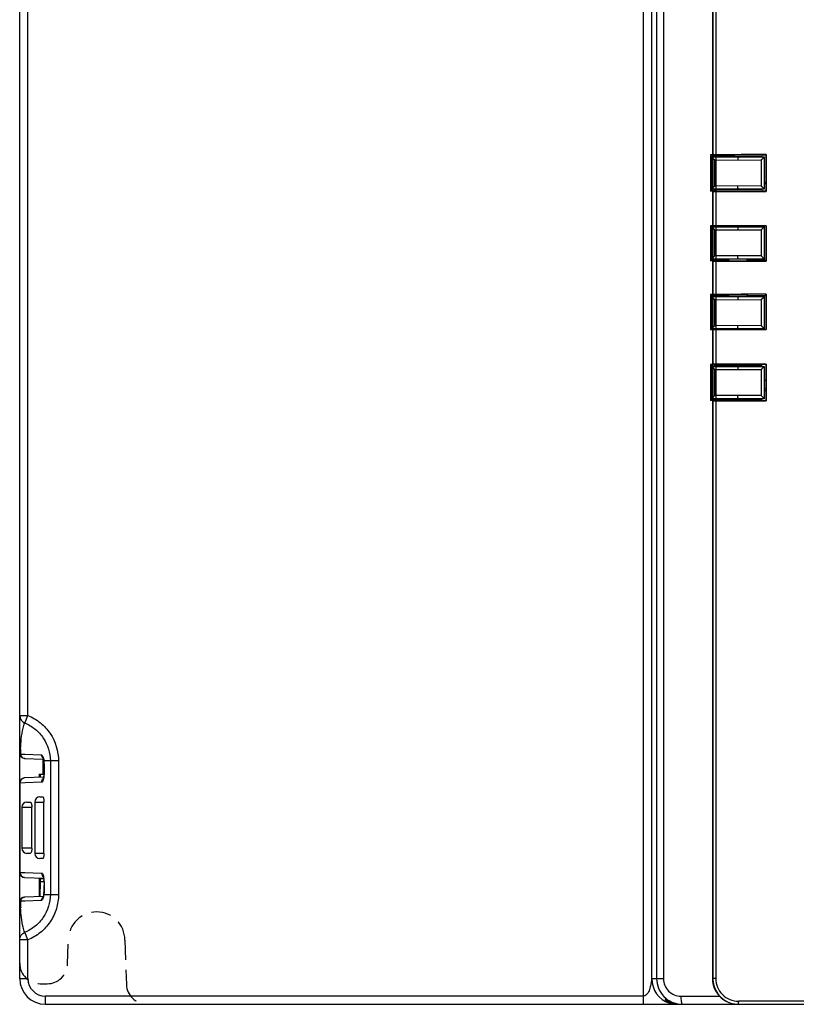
# Model space of a CAD drawing. Header units: millimetres. Extents: x 0 to 1105, y 0 to 772.
# Tile 35 of 58: x 83 to 159, y 451 to 547. Entities that reach past the tile are written whole.
import ezdxf

# ---------------------------------------------------------------- set-up
doc = ezdxf.new("R2010")
doc.units = ezdxf.units.MM
doc.header["$LTSCALE"] = 60.775
doc.linetypes.add('HIDDEN2', pattern=[4.7625, 3.175, -1.5875])
doc.layers.get('0').update_dxf_attribs({"linetype": 'CONTINUOUS'})
doc.layers.add('05_ALL_CURVES', color=7, linetype='CONTINUOUS')
doc.layers.add('07_ALL_FEATURES', color=7, linetype='CONTINUOUS')

# ---------------------------------------------------------------- blocks, each defined once
blk = doc.blocks.new('HOLE')
at = {"layer": '07_ALL_FEATURES', "color": 7, "linetype": 'HIDDEN2', "ltscale": 0.01}
for p, q in [((87.637, 463.569), (87.718, 465.889)), ((93.218, 465.889), (93.369, 461.569)), ((84.968, 461.639), (85.638, 461.639))]:
    blk.add_line(p, q, dxfattribs=at)
for centre, radius, start, end in [((90.468, 465.889), 2.75, 0, 180), ((84.968, 463.639), 2, 180, 270), ((85.638, 463.639), 2, 270, 358), ((95.368, 461.639), 2, 182, 270)]:
    blk.add_arc(centre, radius, start, end, dxfattribs=at)

msp = doc.modelspace()

# ---------------------------------------------------------------- linework, layer by layer
at = {"linetype": 'Continuous'}
for p, q in [((82.968, 453.355), (82.968, 642.231)), ((83.768, 478.983), (83.768, 642.223)), ((143.749, 450.855), (143.749, 642.223)), ((144.548, 453.355), (144.548, 642.234)), ((145.023, 640.741), (145.023, 453.355)), ((145.679, 640.741), (145.679, 453.355)), ((150.468, 639.8), (150.468, 453.355)), ((150.508, 639.143), (150.508, 453.355)), ((150.785, 639.143), (150.785, 453.355)), ((82.968, 478.983), (83.768, 478.983)), ((83.464, 478.244), (83.768, 478.983)), ((83.04, 475.219), (83.482, 475.205)), ((83.451, 474.806), (85.28, 474.742)), ((83.482, 475.205), (85.057, 475.156)), ((85.25, 473.255), (85.25, 474.733)), ((85.317, 474.572), (85.326, 474.501)), ((85.332, 474.555), (85.326, 474.501)), ((85.326, 474.501), (85.337, 474.391)), ((86.752, 474.555), (85.332, 474.555)), ((85.959, 474.555), (85.959, 461.555)), ((86.752, 474.555), (86.752, 461.555)), ((85.291, 472.968), (83.451, 472.904)), ((84.878, 473.255), (85.331, 473.255)), ((84.878, 473.255), (84.878, 472.954)), ((82.968, 472.404), (83.008, 472.404)), ((83.494, 472.422), (83.008, 472.404)), ((83.008, 463.705), (83.008, 472.404)), ((85.105, 472.479), (83.494, 472.422)), ((84.935, 471.055), (85.233, 471.055)), ((83.178, 470.055), (84.148, 470.055)), ((83.178, 470.055), (83.178, 466.055)), ((83.678, 470.555), (84.003, 470.555)), ((84.148, 466.055), (84.148, 470.055)), ((84.435, 470.555), (85.326, 470.555)), ((84.435, 470.555), (84.435, 465.555)), ((85.326, 465.555), (85.326, 470.555)), ((84.148, 466.055), (83.178, 466.055)), ((84.003, 465.555), (83.678, 465.555)), ((85.326, 465.555), (84.435, 465.555)), ((85.233, 465.055), (84.935, 465.055)), ((83.008, 463.705), (82.968, 463.705)), ((83.008, 463.705), (83.48, 463.688)), ((83.451, 463.206), (85.291, 463.141)), ((83.48, 463.688), (85.105, 463.631)), ((84.878, 463.156), (84.878, 461.354)), ((84.968, 463.154), (84.968, 463.085)), ((84.966, 462.795), (84.919, 461.355)), ((84.963, 462.854), (84.966, 462.855)), ((84.967, 462.82), (84.966, 462.795)), ((85.338, 462.795), (84.966, 462.795)), ((85.301, 463.085), (84.968, 463.085)), ((85.338, 462.782), (85.293, 461.418)), ((85.281, 461.368), (83.451, 461.304)), ((85.332, 461.555), (85.326, 461.609)), ((85.332, 461.555), (86.752, 461.555)), ((83.483, 460.904), (83.04, 460.89)), ((85.057, 460.954), (83.483, 460.904)), ((83.768, 457.127), (83.464, 457.866)), ((83.768, 457.127), (82.968, 457.127)), ((83.768, 453.355), (83.768, 457.127)), ((82.968, 453.355), (83.768, 453.355)), ((144.548, 453.355), (145.679, 453.355)), ((150.785, 453.355), (150.468, 453.355)), ((143.749, 451.655), (85.468, 451.655)), ((85.468, 450.855), (85.468, 451.655)), ((147.391, 451.655), (151.14, 451.655)), ((85.468, 450.855), (210.468, 450.855)), ((147.279, 450.865), (147.279, 450.855)), ((204.943, 451.155), (152.994, 451.155))]:
    msp.add_line(p, q, dxfattribs=at)
for points in [[(85.237, 474.862), (85.232, 474.869), (85.239, 474.855), (85.256, 474.817), (85.276, 474.757), (85.298, 474.675), (85.317, 474.572)], [(85.356, 474.023), (85.358, 473.84), (85.356, 473.666), (85.349, 473.502), (85.34, 473.352), (85.327, 473.216), (85.312, 473.096), (85.296, 472.994), (85.28, 472.911), (85.264, 472.849), (85.254, 472.817)], [(85.337, 474.391), (85.349, 474.209), (85.356, 474.023)], [(85.249, 463.307), (85.246, 463.313), (85.252, 463.299), (85.264, 463.26), (85.279, 463.199), (85.296, 463.118), (85.312, 463.018), (85.326, 462.901)], [(85.326, 462.901), (85.339, 462.768), (85.349, 462.622), (85.355, 462.463), (85.358, 462.293), (85.357, 462.115)], [(85.281, 461.37), (85.261, 461.305), (85.243, 461.262), (85.241, 461.258)], [(85.326, 461.609), (85.321, 461.563), (85.302, 461.456), (85.281, 461.37)], [(85.357, 462.115), (85.351, 461.933), (85.34, 461.753), (85.326, 461.609)]]:
    msp.add_lwpolyline(points, dxfattribs=at)
for centre, radius, start, end in [((83.767, 478.983), 0.799, 180.02058, 247.68656), ((107.627, 474.601), 24.594, 177.46581, 178.00427), ((83.468, 475.305), 0.5, 179.99746, 268.00094), ((109.865, 474.523), 26.834, 178.00313, 178.51358), ((83.564, 475.3), 0.53, 188.82889, 201.04646), ((85.559, 475.233), 0.508, 188.70108, 201.64971), ((83.491, 474.329), 1.855, 6.97639, 8.78958), ((80.359, 474.017), 5.002, 5.36081, 6.16922), ((79.456, 473.936), 5.908, 3.24443, 5.32951), ((78.248, 473.866), 7.119, 0.88733, 3.25446), ((83.468, 472.404), 0.5, 92, 180), ((83.466, 472.476), 0.428, 92.0464, 107.93644), ((80.759, 473.023), 4.212, 359.07093, 0.12293), ((84.935, 470.555), 0.5, 90, 180), ((83.678, 470.055), 0.5, 90, 180), ((83.678, 466.055), 0.5, 180, 270), ((84.935, 465.555), 0.5, 180, 270), ((83.468, 463.705), 0.5, 180, 268), ((56.288, 463.084), 28.68, 359.63471, 0.03285), ((80.237, 462.405), 5.124, 5.19514, 5.93877), ((79.574, 462.346), 5.79, 3.81568, 5.18364), ((83.468, 460.804), 0.5, 92, 179.99997), ((83.687, 461.746), 1.656, 346.48763, 349.70458), ((83.525, 461.775), 1.82, 349.69658, 353.03739), ((80.423, 462.086), 4.938, 353.82773, 354.44103), ((83.564, 460.809), 0.53, 158.95329, 171.17125), ((109.231, 461.569), 26.2, 181.48461, 181.65316), ((107.136, 461.498), 24.104, 181.62738, 182.96073), ((85.559, 460.877), 0.508, 158.35084, 171.29917), ((85.468, 453.355), 2.5, 180, 270), ((85.468, 453.355), 1.7, 180, 270), ((147.048, 453.354), 2.5, 179.98974, 251.97704), ((153, 453.355), 2.492, 180.01603, 189.01935), ((153.011, 453.359), 2.503, 189.053, 261.05457), ((147.28, 453.354), 2.5, 236.88249, 247.52426), ((147.049, 453.37), 2.515, 252.05468, 269.93451), ((147.282, 453.366), 2.511, 247.58878, 264.63734), ((147.279, 453.354), 2.499, 264.67095, 269.99626), ((147.441, 453.36), 2.505, 263.05302, 269.98537), ((147.535, 453.352), 2.497, 267.84375, 269.99495), ((153.016, 453.376), 2.521, 260.98829, 268.65782), ((152.957, 453.293), 2.438, 263.07993, 269.9955), ((153.015, 453.337), 2.482, 268.67291, 269.99587), ((157.112, 451.155), 4.118, 179.99733, 181.07704)]:
    msp.add_arc(centre, radius, start, end, dxfattribs=at)
for centre, major_axis, ratio, start_param, end_param in [((84.927, 472.956), (0, 0.3), 0.008731, 0.119733, 1.567599), ((84.927, 463.153), (0, 0.3), 0.008731, -4.709192, -3.141135), ((152.986, 453.355), (2.518, 0), 0.993045, -3.141593, -2.39383)]:
    msp.add_ellipse(centre, major_axis=major_axis, ratio=ratio, start_param=start_param, end_param=end_param, dxfattribs=at)
for points, knots in [([(83.768, 478.983), (84.203, 478.803), (85.028, 478.318), (86.304, 476.925), (86.752, 475.485), (86.752, 474.555)], [0, 0, 0, 0, 0.251341, 0.50263, 1, 1, 1, 1]), ([(83.056, 475.689), (83.087, 476.374), (83.149, 477.244), (83.39, 478.08), (83.464, 478.244)], [0, 0, 0, 0, 0.792436, 1, 1, 1, 1]), ([(83.464, 478.244), (83.826, 478.095), (84.516, 477.692), (85.582, 476.531), (85.959, 475.331), (85.959, 474.555)], [0, 0, 0, 0, 0.251343, 0.502601, 1, 1, 1, 1]), ([(82.968, 475.305), (82.968, 475.298), (82.978, 475.26), (83.013, 475.235), (83.04, 475.219)], [0, 0, 0, 0, 0.187254, 1, 1, 1, 1]), ([(83.069, 475.11), (83.095, 475.042), (83.176, 474.916), (83.306, 474.841), (83.374, 474.821)], [0, 0, 0, 0, 0.508776, 1, 1, 1, 1]), ([(85.057, 475.156), (85.066, 475.155), (85.113, 475.143), (85.145, 475.103), (85.167, 475.071)], [0, 0, 0, 0, 0.189993, 1, 1, 1, 1]), ([(85.167, 475.071), (85.184, 475.047), (85.264, 474.904), (85.303, 474.743), (85.324, 474.613)], [0, 0, 0, 0, 0.185553, 1, 1, 1, 1]), ([(85.366, 473.976), (85.368, 473.825), (85.365, 473.626), (85.354, 473.427), (85.351, 473.379)], [0, 0, 0, 0, 0.756924, 1, 1, 1, 1]), ([(83.023, 472.531), (83.042, 472.611), (83.116, 472.764), (83.259, 472.859), (83.334, 472.883)], [0, 0, 0, 0, 0.510804, 1, 1, 1, 1]), ([(84.971, 473.255), (84.976, 473.254), (84.965, 473.222), (84.975, 473.188), (84.969, 473.114), (84.971, 473.062), (84.971, 473.032)], [0, 0, 0, 0, 0.071857, 0.278256, 0.598665, 1, 1, 1, 1]), ([(85.326, 473.108), (85.322, 473.067), (85.303, 472.926), (85.276, 472.786), (85.247, 472.689)], [0, 0, 0, 0, 0.287972, 1, 1, 1, 1]), ([(85.351, 473.379), (85.347, 473.31), (85.339, 473.219), (85.329, 473.129), (85.326, 473.108)], [0, 0, 0, 0, 0.7604, 1, 1, 1, 1]), ([(85.247, 472.689), (85.23, 472.635), (85.206, 472.554), (85.136, 472.48), (85.105, 472.479)], [0, 0, 0, 0, 0.645882, 1, 1, 1, 1]), ([(85.233, 471.055), (85.258, 471.055), (85.294, 470.951), (85.305, 470.885), (85.311, 470.83)], [0, 0, 0, 0, 0.307013, 1, 1, 1, 1]), ([(85.311, 470.83), (85.314, 470.808), (85.323, 470.717), (85.326, 470.625), (85.326, 470.555)], [0, 0, 0, 0, 0.231688, 1, 1, 1, 1]), ([(84.003, 470.555), (84.01, 470.555), (84.051, 470.542), (84.071, 470.5), (84.085, 470.469)], [0, 0, 0, 0, 0.183093, 1, 1, 1, 1]), ([(84.085, 470.469), (84.096, 470.443), (84.137, 470.309), (84.148, 470.167), (84.148, 470.055)], [0, 0, 0, 0, 0.200297, 1, 1, 1, 1]), ([(84.148, 466.055), (84.148, 465.936), (84.131, 465.774), (84.077, 465.606), (84.025, 465.555), (84.003, 465.555)], [0, 0, 0, 0, 0.656691, 0.874665, 1, 1, 1, 1]), ([(85.326, 465.555), (85.326, 465.491), (85.323, 465.374), (85.303, 465.214), (85.284, 465.117), (85.251, 465.055), (85.233, 465.055)], [0, 0, 0, 0, 0.368322, 0.682695, 0.899172, 1, 1, 1, 1]), ([(83.451, 463.206), (83.334, 463.21), (83.091, 463.33), (83.007, 463.582), (83.008, 463.705)], [0, 0, 0, 0, 0.485545, 1, 1, 1, 1]), ([(85.105, 463.631), (85.134, 463.63), (85.199, 463.565), (85.281, 463.332), (85.316, 463.106), (85.334, 462.935)], [0, 0, 0, 0, 0.114, 0.316641, 1, 1, 1, 1]), ([(84.966, 462.863), (84.966, 462.861), (84.965, 462.859), (84.966, 462.855), (84.966, 462.855)], [0, 0, 0, 0, 0.745891, 1, 1, 1, 1]), ([(84.968, 463.101), (84.968, 463.074), (84.968, 462.995), (84.968, 462.915), (84.966, 462.863)], [0, 0, 0, 0, 0.339522, 1, 1, 1, 1]), ([(84.968, 463.101), (84.968, 463.073), (84.968, 462.979), (84.968, 462.885), (84.967, 462.82)], [0, 0, 0, 0, 0.300449, 1, 1, 1, 1]), ([(85.351, 462.731), (85.354, 462.684), (85.365, 462.488), (85.368, 462.293), (85.366, 462.145)], [0, 0, 0, 0, 0.243056, 1, 1, 1, 1]), ([(83.069, 460.999), (83.095, 461.068), (83.176, 461.193), (83.306, 461.269), (83.374, 461.288)], [0, 0, 0, 0, 0.508776, 1, 1, 1, 1]), ([(85.959, 461.555), (85.959, 460.779), (85.582, 459.578), (84.516, 458.418), (83.827, 458.015), (83.464, 457.866)], [0, 0, 0, 0, 0.497366, 0.748627, 1, 1, 1, 1]), ([(86.752, 461.555), (86.752, 461.085), (86.605, 460.139), (85.991, 458.848), (85.028, 457.79), (84.203, 457.306), (83.768, 457.127)], [0, 0, 0, 0, 0.249994, 0.500014, 0.749961, 1, 1, 1, 1]), ([(85.297, 461.359), (85.289, 461.329), (85.262, 461.228), (85.223, 461.13), (85.186, 461.067)], [0, 0, 0, 0, 0.296136, 1, 1, 1, 1]), ([(85.366, 462.145), (85.365, 462.098), (85.361, 461.919), (85.35, 461.739), (85.337, 461.607)], [0, 0, 0, 0, 0.259788, 1, 1, 1, 1]), ([(83.04, 460.89), (83.029, 460.884), (82.998, 460.863), (82.968, 460.83), (82.968, 460.804)], [0, 0, 0, 0, 0.332834, 1, 1, 1, 1]), ([(83.464, 457.866), (83.392, 458.024), (83.164, 458.806), (83.097, 459.618), (83.064, 460.253)], [0, 0, 0, 0, 0.214893, 1, 1, 1, 1]), ([(85.164, 461.034), (85.156, 461.022), (85.128, 460.987), (85.087, 460.955), (85.057, 460.954)], [0, 0, 0, 0, 0.324843, 1, 1, 1, 1]), ([(82.968, 457.127), (82.968, 457.282), (83.063, 457.599), (83.32, 457.807), (83.464, 457.866)], [0, 0, 0, 0, 0.499791, 1, 1, 1, 1]), ([(144.548, 453.355), (144.546, 453.355), (144.547, 453.343), (144.54, 453.324), (144.537, 453.28), (144.528, 453.227), (144.518, 453.147), (144.504, 453.044), (144.485, 452.918), (144.463, 452.792), (144.43, 452.624), (144.38, 452.416), (144.294, 452.171), (144.144, 451.873), (143.919, 451.655), (143.749, 451.655)], [0, 0, 0, 0, 0.00331, 0.01164, 0.0361, 0.06478, 0.095179, 0.158192, 0.222486, 0.28729, 0.352284, 0.482255, 0.611934, 0.741698, 1, 1, 1, 1]), ([(145.023, 453.355), (145.023, 453.036), (145.149, 452.391), (145.686, 451.573), (146.487, 451.015), (147.123, 450.868), (147.441, 450.857)], [0, 0, 0, 0, 0.250691, 0.500921, 0.750594, 1, 1, 1, 1]), ([(145.679, 453.355), (145.679, 453.131), (145.77, 452.68), (146.156, 452.115), (146.725, 451.741), (147.171, 451.655), (147.391, 451.655)], [0, 0, 0, 0, 0.251855, 0.502551, 0.751764, 1, 1, 1, 1]), ([(150.785, 453.355), (150.785, 453.068), (150.901, 452.487), (151.394, 451.756), (152.128, 451.268), (152.707, 451.155), (152.994, 451.155)], [0, 0, 0, 0, 0.250312, 0.500386, 0.750237, 1, 1, 1, 1]), ([(147.391, 451.655), (147.391, 451.565), (147.396, 451.396), (147.418, 451.165), (147.451, 450.993), (147.482, 450.897), (147.506, 450.87)], [0, 0, 0, 0, 0.336971, 0.636166, 0.864211, 1, 1, 1, 1]), ([(151.14, 451.655), (151.342, 451.438), (151.815, 451.079), (152.382, 450.907), (152.664, 450.873)], [0, 0, 0, 0, 0.51123, 1, 1, 1, 1]), ([(153.015, 450.855), (153.009, 450.855), (153.007, 450.886), (153, 450.922), (152.997, 450.995), (152.995, 451.047), (152.994, 451.077)], [0, 0, 0, 0, 0.077282, 0.28377, 0.601964, 1, 1, 1, 1])]:
    msp.add_open_spline(points, degree=3, knots=knots, dxfattribs=at)
for points in [[(83.374, 474.821), (83.408, 474.812), (83.443, 474.806), (83.478, 474.805)], [(85.087, 475.045), (85.119, 474.963), (85.176, 474.887), (85.246, 474.833)], [(85.105, 472.479), (85.105, 472.611), (85.164, 472.753), (85.26, 472.844)], [(83.008, 472.404), (83.009, 472.447), (83.014, 472.489), (83.023, 472.531)], [(85.105, 463.631), (85.105, 463.499), (85.164, 463.357), (85.26, 463.266)], [(83.374, 461.288), (83.408, 461.298), (83.443, 461.304), (83.478, 461.305)], [(85.087, 461.065), (85.119, 461.147), (85.176, 461.223), (85.246, 461.276)], [(85.186, 461.067), (85.179, 461.056), (85.172, 461.045), (85.164, 461.034)], [(145.886, 451.395), (146.241, 451.115), (146.689, 450.928), (147.138, 450.873)], [(145.914, 451.26), (145.904, 451.305), (145.895, 451.35), (145.886, 451.395)], [(146.201, 451.185), (146.102, 451.181), (145.998, 451.208), (145.914, 451.26)], [(147.506, 450.87), (147.514, 450.862), (147.524, 450.855), (147.534, 450.855)]]:
    msp.add_open_spline(points, degree=3, dxfattribs=at)
at = {"layer": '05_ALL_CURVES', "linetype": 'Continuous'}
for p, q in [((150.418, 530.23), (150.418, 533.38)), ((150.418, 533.38), (155.518, 533.38)), ((155.518, 533.38), (155.518, 530.23)), ((155.518, 530.23), (150.418, 530.23)), ((150.418, 523.43), (150.418, 526.58)), ((150.418, 526.58), (155.518, 526.58)), ((155.518, 526.58), (155.518, 523.43)), ((155.518, 523.43), (150.418, 523.43)), ((150.418, 516.63), (150.418, 519.78)), ((150.418, 519.78), (155.518, 519.78)), ((155.518, 519.78), (155.518, 516.63)), ((155.518, 516.63), (150.418, 516.63)), ((150.418, 509.83), (150.418, 512.98)), ((150.418, 512.98), (155.518, 512.98)), ((155.518, 512.98), (155.518, 509.83)), ((155.518, 509.83), (150.418, 509.83))]:
    msp.add_line(p, q, dxfattribs=at)
at = {"layer": '07_ALL_FEATURES', "linetype": 'Continuous'}
for p, q in [((150.468, 533.565), (150.259, 533.564)), ((150.291, 533.532), (150.259, 533.564)), ((150.259, 533.564), (150.259, 530.045)), ((150.615, 533.533), (150.291, 533.532)), ((150.291, 533.532), (150.291, 530.077)), ((150.418, 533.357), (152.968, 533.38)), ((150.418, 530.253), (150.418, 533.357)), ((150.508, 533.585), (150.468, 533.565)), ((150.694, 533.455), (150.615, 533.533)), ((155.243, 533.455), (150.694, 533.455)), ((151.068, 533.363), (151.068, 533.455)), ((152.968, 533.38), (155.518, 533.357)), ((154.868, 533.455), (154.868, 533.363)), ((155.243, 533.455), (155.339, 533.551)), ((155.518, 533.357), (155.518, 530.252)), ((155.665, 533.552), (155.709, 533.596)), ((155.665, 533.552), (155.665, 530.058)), ((155.709, 533.596), (155.709, 530.014)), ((150.368, 532.805), (150.291, 532.804)), ((150.418, 532.804), (150.368, 532.805)), ((150.695, 533.06), (152.947, 533.08)), ((150.695, 530.549), (150.695, 533.06)), ((152.947, 533.08), (155.199, 533.06)), ((155.199, 533.06), (155.199, 530.549)), ((150.368, 530.077), (150.368, 530.507)), ((152.968, 530.23), (150.418, 530.252)), ((152.947, 530.53), (150.695, 530.549)), ((150.968, 530.155), (150.968, 530.247)), ((151.068, 530.155), (151.068, 530.246)), ((155.199, 530.549), (152.947, 530.53)), ((155.518, 530.252), (152.968, 530.23)), ((154.868, 530.246), (154.868, 530.155)), ((154.968, 530.155), (154.968, 530.247)), ((150.291, 530.077), (150.259, 530.045)), ((150.468, 530.045), (150.259, 530.045)), ((150.615, 530.076), (150.291, 530.077)), ((150.508, 530.025), (150.468, 530.045)), ((150.468, 530.045), (150.468, 526.655)), ((150.508, 530.025), (150.508, 526.655)), ((150.694, 530.155), (150.615, 530.076)), ((150.694, 530.155), (155.243, 530.155)), ((150.785, 530.02), (150.785, 526.655)), ((155.243, 530.155), (155.339, 530.058)), ((155.665, 530.058), (155.709, 530.014)), ((150.259, 526.655), (150.259, 523.245)), ((155.709, 526.655), (150.259, 526.655)), ((150.368, 526.655), (150.368, 523.355)), ((150.418, 526.557), (152.968, 526.58)), ((150.418, 523.453), (150.418, 526.557)), ((150.968, 526.562), (150.968, 526.655)), ((152.968, 526.58), (155.518, 526.557)), ((154.968, 526.562), (154.968, 526.655)), ((155.518, 526.557), (155.518, 523.452)), ((155.568, 523.355), (155.568, 526.655)), ((155.709, 526.655), (155.709, 523.214)), ((150.695, 526.26), (152.947, 526.28)), ((150.695, 523.749), (150.695, 526.26)), ((152.947, 526.28), (155.199, 526.26)), ((155.199, 526.26), (155.199, 523.749)), ((152.947, 523.73), (150.695, 523.749)), ((155.199, 523.749), (152.947, 523.73)), ((150.259, 523.245), (150.368, 523.355)), ((150.468, 523.245), (150.259, 523.245)), ((150.368, 523.355), (152.043, 523.355)), ((152.968, 523.43), (150.418, 523.452)), ((150.508, 523.225), (150.468, 523.245)), ((150.468, 523.245), (150.468, 519.965)), ((150.508, 523.225), (150.508, 519.985)), ((150.785, 523.22), (150.785, 519.99)), ((150.968, 523.355), (150.968, 523.447)), ((152.13, 523.267), (152.043, 523.355)), ((152.13, 523.267), (153.806, 523.267)), ((155.518, 523.452), (152.968, 523.43)), ((153.806, 523.267), (153.894, 523.355)), ((153.894, 523.355), (155.568, 523.355)), ((154.968, 523.355), (154.968, 523.447)), ((155.709, 523.214), (155.568, 523.355)), ((150.468, 519.965), (150.259, 519.964)), ((150.259, 519.964), (150.368, 519.855)), ((150.259, 519.964), (150.259, 516.555)), ((150.368, 519.855), (150.368, 516.555)), ((152.043, 519.855), (150.368, 519.855)), ((150.418, 519.757), (152.968, 519.78)), ((150.418, 516.653), (150.418, 519.757)), ((150.508, 519.985), (150.468, 519.965)), ((150.968, 519.855), (150.968, 519.762)), ((152.13, 519.942), (152.043, 519.855)), ((152.13, 519.942), (153.806, 519.942)), ((152.968, 519.78), (155.518, 519.757)), ((153.806, 519.942), (153.894, 519.855)), ((155.568, 519.855), (153.894, 519.855)), ((154.968, 519.855), (154.968, 519.762)), ((155.518, 519.757), (155.518, 516.652)), ((155.709, 519.996), (155.568, 519.855)), ((155.568, 516.555), (155.568, 519.855)), ((155.709, 519.996), (155.709, 516.555)), ((150.695, 519.46), (152.947, 519.48)), ((150.695, 516.949), (150.695, 519.46)), ((152.947, 519.48), (155.199, 519.46)), ((155.199, 519.46), (155.199, 516.949)), ((152.947, 516.93), (150.695, 516.949)), ((155.199, 516.949), (152.947, 516.93)), ((150.259, 516.555), (155.709, 516.555)), ((152.968, 516.63), (150.418, 516.652)), ((150.468, 516.555), (150.468, 513.165)), ((150.508, 516.555), (150.508, 513.185)), ((150.785, 516.555), (150.785, 513.19)), ((150.968, 516.647), (150.968, 516.555)), ((155.518, 516.652), (152.968, 516.63)), ((154.968, 516.647), (154.968, 516.555)), ((150.468, 513.165), (150.259, 513.164)), ((150.291, 513.132), (150.259, 513.164)), ((150.259, 513.164), (150.259, 509.645)), ((150.615, 513.133), (150.291, 513.132)), ((150.291, 513.132), (150.291, 509.677)), ((150.368, 512.702), (150.368, 513.132)), ((150.418, 512.957), (152.968, 512.98)), ((150.508, 513.185), (150.468, 513.165)), ((150.694, 513.055), (150.615, 513.133)), ((155.243, 513.055), (150.694, 513.055)), ((150.968, 513.055), (150.968, 512.962)), ((151.068, 512.963), (151.068, 513.055)), ((152.968, 512.98), (155.518, 512.957)), ((154.868, 513.055), (154.868, 512.963)), ((154.968, 513.055), (154.968, 512.962)), ((155.243, 513.055), (155.339, 513.151)), ((155.665, 513.152), (155.709, 513.196)), ((155.665, 513.152), (155.665, 509.658)), ((155.709, 513.196), (155.709, 509.614)), ((150.418, 509.853), (150.418, 512.957)), ((150.695, 512.66), (152.947, 512.68)), ((150.695, 510.149), (150.695, 512.66)), ((152.947, 512.68), (155.199, 512.66)), ((155.199, 512.66), (155.199, 510.149)), ((155.518, 512.957), (155.518, 509.852)), ((155.665, 511.607), (155.518, 511.607)), ((150.291, 510.405), (150.368, 510.405)), ((150.368, 510.405), (150.418, 510.405)), ((152.947, 510.13), (150.695, 510.149)), ((155.199, 510.149), (152.947, 510.13)), ((155.518, 510.807), (155.665, 510.807)), ((155.665, 510.607), (155.518, 510.607)), ((150.291, 509.677), (150.259, 509.645)), ((150.468, 509.645), (150.259, 509.645)), ((150.615, 509.676), (150.291, 509.677)), ((152.968, 509.83), (150.418, 509.852)), ((150.508, 509.625), (150.468, 509.645)), ((150.694, 509.755), (150.615, 509.676)), ((150.694, 509.755), (155.243, 509.755)), ((151.068, 509.755), (151.068, 509.846)), ((155.518, 509.852), (152.968, 509.83)), ((154.868, 509.846), (154.868, 509.755)), ((155.243, 509.755), (155.339, 509.658)), ((155.665, 509.658), (155.709, 509.614))]:
    msp.add_line(p, q, dxfattribs=at)
for centre, radius, start, end in [((150.668, 530.507), 0.3, 146.63754, 180), ((152.968, 532.355), 3.041, 223.90186, 226.4821), ((152.968, 532.355), 3.041, 313.5179, 315.81638), ((152.968, 532.355), 3.041, 327.21976, 332.56902), ((150.668, 526.302), 0.3, 180, 213.36246), ((150.668, 523.707), 0.3, 146.63754, 180), ((150.668, 519.502), 0.3, 180, 213.36246), ((150.668, 516.907), 0.3, 146.63754, 180), ((150.668, 512.702), 0.3, 180, 213.36246)]:
    msp.add_arc(centre, radius, start, end, dxfattribs=at)
for centre, major_axis, start_param, end_param in [((150.808, 533.584), (0.3, 0), 1.647041, 3.106686), ((178.968, 527.15), (370, 0), 1.6337, 1.647041), ((178.968, 527.15), (367.5, 0), 1.634248, 1.635137), ((150.808, 530.025), (0.3, 0), -3.106686, -1.647041), ((178.968, 536.46), (370, 0), -1.647041, -1.6337), ((178.968, 536.46), (367.5, 0), -1.635137, -1.634248), ((150.808, 523.225), (0.3, 0), -3.106686, -1.647041), ((178.968, 529.66), (370, 0), -1.647041, -1.6337), ((150.808, 519.984), (0.3, 0), 1.647041, 3.106686), ((178.968, 513.55), (370, 0), 1.6337, 1.647041), ((150.808, 513.184), (0.3, 0), 1.647041, 3.106686), ((178.968, 506.75), (370, 0), 1.6337, 1.647041), ((178.968, 506.75), (367.5, 0), 1.634248, 1.635137), ((150.808, 509.625), (0.3, 0), -3.106686, -1.647041), ((178.968, 516.06), (370, 0), -1.647041, -1.6337), ((178.968, 516.06), (367.5, 0), -1.635137, -1.634248)]:
    msp.add_ellipse(centre, major_axis=major_axis, ratio=0.017455, start_param=start_param, end_param=end_param, dxfattribs=at)
for points, knots in [([(150.418, 533.357), (150.418, 533.355), (150.421, 533.351), (150.426, 533.343), (150.436, 533.332), (150.452, 533.312), (150.479, 533.283), (150.515, 533.244), (150.557, 533.201), (150.617, 533.139), (150.663, 533.092), (150.695, 533.06)], [0, 0, 0, 0, 0.01214, 0.036398, 0.071639, 0.116451, 0.228716, 0.362631, 0.51098, 0.668844, 1, 1, 1, 1]), ([(152.968, 533.38), (152.966, 533.38), (152.962, 533.369), (152.959, 533.354), (152.956, 533.326), (152.953, 533.289), (152.95, 533.244), (152.948, 533.174), (152.947, 533.118), (152.947, 533.08)], [0, 0, 0, 0, 0.023345, 0.081245, 0.17371, 0.297619, 0.448249, 0.619975, 1, 1, 1, 1]), ([(155.199, 533.06), (155.232, 533.093), (155.283, 533.143), (155.349, 533.206), (155.395, 533.251), (155.438, 533.291), (155.47, 533.32), (155.491, 533.338), (155.503, 533.348), (155.512, 533.354), (155.516, 533.358), (155.518, 533.357)], [0, 0, 0, 0, 0.325125, 0.482634, 0.632173, 0.768415, 0.883292, 0.929045, 0.964682, 0.988725, 1, 1, 1, 1]), ([(150.695, 530.549), (150.663, 530.518), (150.617, 530.471), (150.557, 530.409), (150.515, 530.366), (150.479, 530.327), (150.452, 530.298), (150.436, 530.278), (150.426, 530.267), (150.421, 530.259), (150.418, 530.255), (150.418, 530.253)], [0, 0, 0, 0, 0.331156, 0.48902, 0.637369, 0.771284, 0.883549, 0.928361, 0.963602, 0.98786, 1, 1, 1, 1]), ([(152.968, 530.23), (152.966, 530.23), (152.962, 530.24), (152.959, 530.255), (152.956, 530.284), (152.953, 530.32), (152.95, 530.365), (152.948, 530.436), (152.947, 530.491), (152.947, 530.53)], [0, 0, 0, 0, 0.023547, 0.081585, 0.174122, 0.298038, 0.44862, 0.62025, 1, 1, 1, 1]), ([(155.518, 530.252), (155.516, 530.252), (155.512, 530.255), (155.503, 530.261), (155.491, 530.271), (155.47, 530.29), (155.438, 530.319), (155.395, 530.359), (155.349, 530.403), (155.283, 530.467), (155.232, 530.516), (155.199, 530.549)], [0, 0, 0, 0, 0.011275, 0.035318, 0.070955, 0.116708, 0.231585, 0.367827, 0.517366, 0.674875, 1, 1, 1, 1]), ([(150.418, 526.557), (150.418, 526.555), (150.421, 526.551), (150.426, 526.543), (150.436, 526.532), (150.452, 526.512), (150.479, 526.483), (150.515, 526.444), (150.557, 526.401), (150.617, 526.339), (150.663, 526.292), (150.695, 526.26)], [0, 0, 0, 0, 0.01214, 0.036398, 0.071639, 0.116451, 0.228716, 0.362631, 0.51098, 0.668844, 1, 1, 1, 1]), ([(152.968, 526.58), (152.966, 526.58), (152.962, 526.569), (152.959, 526.554), (152.956, 526.526), (152.953, 526.489), (152.95, 526.444), (152.948, 526.374), (152.947, 526.318), (152.947, 526.28)], [0, 0, 0, 0, 0.023345, 0.081245, 0.17371, 0.297619, 0.448249, 0.619975, 1, 1, 1, 1]), ([(155.199, 526.26), (155.232, 526.293), (155.283, 526.343), (155.349, 526.406), (155.395, 526.451), (155.438, 526.491), (155.47, 526.52), (155.491, 526.538), (155.503, 526.548), (155.512, 526.554), (155.516, 526.558), (155.518, 526.557)], [0, 0, 0, 0, 0.325125, 0.482634, 0.632173, 0.768415, 0.883292, 0.929045, 0.964682, 0.988725, 1, 1, 1, 1]), ([(150.695, 523.749), (150.663, 523.718), (150.617, 523.671), (150.557, 523.609), (150.515, 523.566), (150.479, 523.527), (150.452, 523.498), (150.436, 523.478), (150.426, 523.467), (150.421, 523.459), (150.418, 523.455), (150.418, 523.453)], [0, 0, 0, 0, 0.331156, 0.48902, 0.637369, 0.771284, 0.883549, 0.928361, 0.963602, 0.98786, 1, 1, 1, 1]), ([(152.968, 523.43), (152.966, 523.43), (152.962, 523.44), (152.959, 523.455), (152.956, 523.484), (152.953, 523.52), (152.95, 523.565), (152.948, 523.636), (152.947, 523.691), (152.947, 523.73)], [0, 0, 0, 0, 0.023547, 0.081585, 0.174122, 0.298038, 0.44862, 0.62025, 1, 1, 1, 1]), ([(155.518, 523.452), (155.516, 523.452), (155.512, 523.455), (155.503, 523.461), (155.491, 523.471), (155.47, 523.49), (155.438, 523.519), (155.395, 523.559), (155.349, 523.603), (155.283, 523.667), (155.232, 523.716), (155.199, 523.749)], [0, 0, 0, 0, 0.011275, 0.035318, 0.070955, 0.116708, 0.231585, 0.367827, 0.517366, 0.674875, 1, 1, 1, 1]), ([(150.418, 519.757), (150.418, 519.755), (150.421, 519.751), (150.426, 519.743), (150.436, 519.732), (150.452, 519.712), (150.479, 519.683), (150.515, 519.644), (150.557, 519.601), (150.617, 519.539), (150.663, 519.492), (150.695, 519.46)], [0, 0, 0, 0, 0.01214, 0.036398, 0.071639, 0.116451, 0.228716, 0.362631, 0.51098, 0.668844, 1, 1, 1, 1]), ([(152.968, 519.78), (152.966, 519.78), (152.962, 519.769), (152.959, 519.754), (152.956, 519.726), (152.953, 519.689), (152.95, 519.644), (152.948, 519.574), (152.947, 519.518), (152.947, 519.48)], [0, 0, 0, 0, 0.023345, 0.081245, 0.17371, 0.297619, 0.448249, 0.619975, 1, 1, 1, 1]), ([(155.199, 519.46), (155.232, 519.493), (155.283, 519.543), (155.349, 519.606), (155.395, 519.651), (155.438, 519.691), (155.47, 519.72), (155.491, 519.738), (155.503, 519.748), (155.512, 519.754), (155.516, 519.758), (155.518, 519.757)], [0, 0, 0, 0, 0.325125, 0.482634, 0.632173, 0.768415, 0.883292, 0.929045, 0.964682, 0.988725, 1, 1, 1, 1]), ([(150.695, 516.949), (150.663, 516.918), (150.617, 516.871), (150.557, 516.809), (150.515, 516.766), (150.479, 516.727), (150.452, 516.698), (150.436, 516.678), (150.426, 516.667), (150.421, 516.659), (150.418, 516.655), (150.418, 516.653)], [0, 0, 0, 0, 0.331156, 0.48902, 0.637369, 0.771284, 0.883549, 0.928361, 0.963602, 0.98786, 1, 1, 1, 1]), ([(152.968, 516.63), (152.966, 516.63), (152.962, 516.64), (152.959, 516.655), (152.956, 516.684), (152.953, 516.72), (152.95, 516.765), (152.948, 516.836), (152.947, 516.891), (152.947, 516.93)], [0, 0, 0, 0, 0.023547, 0.081585, 0.174122, 0.298038, 0.44862, 0.62025, 1, 1, 1, 1]), ([(155.518, 516.652), (155.516, 516.652), (155.512, 516.655), (155.503, 516.661), (155.491, 516.671), (155.47, 516.69), (155.438, 516.719), (155.395, 516.759), (155.349, 516.803), (155.283, 516.867), (155.232, 516.916), (155.199, 516.949)], [0, 0, 0, 0, 0.011275, 0.035318, 0.070955, 0.116708, 0.231585, 0.367827, 0.517366, 0.674875, 1, 1, 1, 1]), ([(152.968, 512.98), (152.966, 512.98), (152.962, 512.969), (152.959, 512.954), (152.956, 512.926), (152.953, 512.889), (152.95, 512.844), (152.948, 512.774), (152.947, 512.718), (152.947, 512.68)], [0, 0, 0, 0, 0.023345, 0.081245, 0.17371, 0.297619, 0.448249, 0.619975, 1, 1, 1, 1]), ([(150.418, 512.957), (150.418, 512.955), (150.421, 512.951), (150.426, 512.943), (150.436, 512.932), (150.452, 512.912), (150.479, 512.883), (150.515, 512.844), (150.557, 512.801), (150.617, 512.739), (150.663, 512.692), (150.695, 512.66)], [0, 0, 0, 0, 0.01214, 0.036398, 0.071639, 0.116451, 0.228716, 0.362631, 0.51098, 0.668844, 1, 1, 1, 1]), ([(155.199, 512.66), (155.232, 512.693), (155.283, 512.743), (155.349, 512.806), (155.395, 512.851), (155.438, 512.891), (155.47, 512.92), (155.491, 512.938), (155.503, 512.948), (155.512, 512.954), (155.516, 512.958), (155.518, 512.957)], [0, 0, 0, 0, 0.325125, 0.482634, 0.632173, 0.768415, 0.883292, 0.929045, 0.964682, 0.988725, 1, 1, 1, 1]), ([(150.695, 510.149), (150.663, 510.118), (150.617, 510.071), (150.557, 510.009), (150.515, 509.966), (150.479, 509.927), (150.452, 509.898), (150.436, 509.878), (150.426, 509.867), (150.421, 509.859), (150.418, 509.855), (150.418, 509.853)], [0, 0, 0, 0, 0.331156, 0.48902, 0.637369, 0.771284, 0.883549, 0.928361, 0.963602, 0.98786, 1, 1, 1, 1]), ([(152.968, 509.83), (152.966, 509.83), (152.962, 509.84), (152.959, 509.855), (152.956, 509.884), (152.953, 509.92), (152.95, 509.965), (152.948, 510.036), (152.947, 510.091), (152.947, 510.13)], [0, 0, 0, 0, 0.023547, 0.081585, 0.174122, 0.298038, 0.44862, 0.62025, 1, 1, 1, 1]), ([(155.518, 509.852), (155.516, 509.852), (155.512, 509.855), (155.503, 509.861), (155.491, 509.871), (155.47, 509.89), (155.438, 509.919), (155.395, 509.959), (155.349, 510.003), (155.283, 510.067), (155.232, 510.116), (155.199, 510.149)], [0, 0, 0, 0, 0.011275, 0.035318, 0.070955, 0.116708, 0.231585, 0.367827, 0.517366, 0.674875, 1, 1, 1, 1])]:
    msp.add_open_spline(points, degree=3, knots=knots, dxfattribs=at)

# ---------------------------------------------------------------- block references
msp.add_blockref('HOLE', (0, -8.784))

doc.saveas('drawing.dxf')
